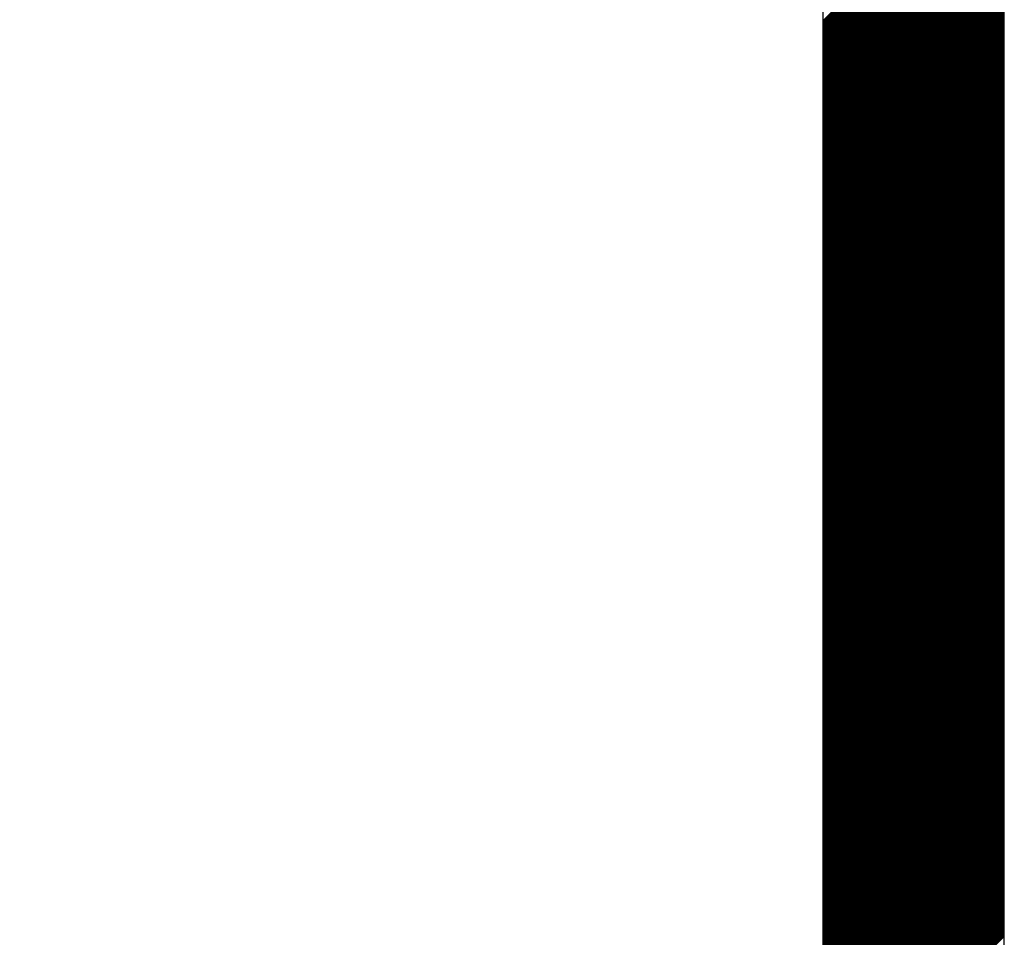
# Model space of a CAD drawing. Extents: x 3940905 to 4145695, y 925352 to 1109797.
# Tile 84 of 256: x 3949454 to 3949590, y 1098359 to 1098486. Entities that reach past the tile are written whole.
import ezdxf

# ---------------------------------------------------------------- set-up
doc = ezdxf.new("R2010")
doc.units = 0
doc.header["$LTSCALE"] = 750
doc.header["$MEASUREMENT"] = 0
doc.layers.add('CKD Equipments', color=252, linetype='CONTINUOUS', lineweight=0)

msp = doc.modelspace()

# ---------------------------------------------------------------- linework, layer by layer
at = {"layer": 'CKD Equipments', "lineweight": -2, "ltscale": 0.2}
for p, q in [((3949590.39, 1098232.46), (3949590.39, 1098717.46)), ((3949590.39, 1098232.46), (3949590.39, 1098717.46)), ((3949565.39, 1098343.59), (3949565.39, 1098692.46))]:
    msp.add_line(p, q, dxfattribs=at)
at = {"layer": 'CKD Equipments', "color": 43, "linetype": 'Continuous', "lineweight": -2, "ltscale": 0.2}
for p, q in [((3949565.39, 1098485.93), (3949590.39, 1098510.93)), ((3949565.39, 1098485.75), (3949590.39, 1098510.75)), ((3949565.39, 1098485.57), (3949590.39, 1098510.57)), ((3949565.39, 1098485.4), (3949590.39, 1098510.4)), ((3949565.39, 1098485.22), (3949590.39, 1098510.22)), ((3949565.39, 1098485.04), (3949590.39, 1098510.04)), ((3949565.39, 1098484.87), (3949590.39, 1098509.87)), ((3949565.39, 1098484.69), (3949590.39, 1098509.69)), ((3949565.39, 1098484.51), (3949590.39, 1098509.51)), ((3949565.39, 1098484.34), (3949590.39, 1098509.34)), ((3949565.39, 1098484.16), (3949590.39, 1098509.16)), ((3949565.39, 1098483.98), (3949590.39, 1098508.98)), ((3949565.39, 1098483.81), (3949590.39, 1098508.81)), ((3949565.39, 1098483.63), (3949590.39, 1098508.63)), ((3949565.39, 1098483.45), (3949590.39, 1098508.45)), ((3949565.39, 1098483.28), (3949590.39, 1098508.28)), ((3949565.39, 1098483.1), (3949590.39, 1098508.1)), ((3949565.39, 1098482.92), (3949590.39, 1098507.92)), ((3949565.39, 1098482.75), (3949590.39, 1098507.75)), ((3949565.39, 1098482.57), (3949590.39, 1098507.57)), ((3949565.39, 1098482.39), (3949590.39, 1098507.39)), ((3949565.39, 1098482.22), (3949590.39, 1098507.22)), ((3949565.39, 1098482.04), (3949590.39, 1098507.04)), ((3949565.39, 1098481.86), (3949590.39, 1098506.86)), ((3949565.39, 1098481.68), (3949590.39, 1098506.68)), ((3949565.39, 1098481.51), (3949590.39, 1098506.51)), ((3949565.39, 1098481.33), (3949590.39, 1098506.33)), ((3949565.39, 1098481.15), (3949590.39, 1098506.15)), ((3949565.39, 1098480.98), (3949590.39, 1098505.98)), ((3949565.39, 1098480.8), (3949590.39, 1098505.8)), ((3949565.39, 1098480.62), (3949590.39, 1098505.62)), ((3949565.39, 1098480.45), (3949590.39, 1098505.45)), ((3949565.39, 1098480.27), (3949590.39, 1098505.27)), ((3949565.39, 1098480.09), (3949590.39, 1098505.09)), ((3949565.39, 1098479.92), (3949590.39, 1098504.92)), ((3949565.39, 1098479.74), (3949590.39, 1098504.74)), ((3949565.39, 1098479.56), (3949590.39, 1098504.56)), ((3949565.39, 1098479.39), (3949590.39, 1098504.39)), ((3949565.39, 1098479.21), (3949590.39, 1098504.21)), ((3949565.39, 1098479.03), (3949590.39, 1098504.03)), ((3949565.39, 1098478.86), (3949590.39, 1098503.86)), ((3949565.39, 1098478.68), (3949590.39, 1098503.68)), ((3949565.39, 1098478.5), (3949590.39, 1098503.5)), ((3949565.39, 1098478.33), (3949590.39, 1098503.33)), ((3949565.39, 1098478.15), (3949590.39, 1098503.15)), ((3949565.39, 1098477.97), (3949590.39, 1098502.97)), ((3949565.39, 1098477.8), (3949590.39, 1098502.8)), ((3949565.39, 1098477.62), (3949590.39, 1098502.62)), ((3949565.39, 1098477.44), (3949590.39, 1098502.44)), ((3949565.39, 1098477.27), (3949590.39, 1098502.27)), ((3949565.39, 1098477.09), (3949590.39, 1098502.09)), ((3949565.39, 1098476.91), (3949590.39, 1098501.91)), ((3949565.39, 1098476.73), (3949590.39, 1098501.73)), ((3949565.39, 1098476.56), (3949590.39, 1098501.56)), ((3949565.39, 1098476.38), (3949590.39, 1098501.38)), ((3949565.39, 1098476.2), (3949590.39, 1098501.2)), ((3949565.39, 1098476.03), (3949590.39, 1098501.03)), ((3949565.39, 1098475.85), (3949590.39, 1098500.85)), ((3949565.39, 1098475.67), (3949590.39, 1098500.67)), ((3949565.39, 1098475.5), (3949590.39, 1098500.5)), ((3949565.39, 1098475.32), (3949590.39, 1098500.32)), ((3949565.39, 1098475.14), (3949590.39, 1098500.14)), ((3949565.39, 1098474.97), (3949590.39, 1098499.97)), ((3949565.39, 1098474.79), (3949590.39, 1098499.79)), ((3949565.39, 1098474.61), (3949590.39, 1098499.61)), ((3949565.39, 1098474.44), (3949590.39, 1098499.44)), ((3949565.39, 1098474.26), (3949590.39, 1098499.26)), ((3949565.39, 1098474.08), (3949590.39, 1098499.08)), ((3949565.39, 1098473.91), (3949590.39, 1098498.91)), ((3949565.39, 1098473.73), (3949590.39, 1098498.73)), ((3949565.39, 1098473.55), (3949590.39, 1098498.55)), ((3949565.39, 1098473.38), (3949590.39, 1098498.38)), ((3949565.39, 1098473.2), (3949590.39, 1098498.2)), ((3949565.39, 1098473.02), (3949590.39, 1098498.02)), ((3949565.39, 1098472.85), (3949590.39, 1098497.85)), ((3949565.39, 1098472.67), (3949590.39, 1098497.67)), ((3949565.39, 1098472.49), (3949590.39, 1098497.49)), ((3949565.39, 1098472.32), (3949590.39, 1098497.32)), ((3949565.39, 1098472.14), (3949590.39, 1098497.14)), ((3949565.39, 1098471.96), (3949590.39, 1098496.96)), ((3949565.39, 1098471.79), (3949590.39, 1098496.79)), ((3949565.39, 1098471.61), (3949590.39, 1098496.61)), ((3949565.39, 1098471.43), (3949590.39, 1098496.43)), ((3949565.39, 1098471.25), (3949590.39, 1098496.25)), ((3949565.39, 1098471.08), (3949590.39, 1098496.08)), ((3949565.39, 1098470.9), (3949590.39, 1098495.9)), ((3949565.39, 1098470.72), (3949590.39, 1098495.72)), ((3949565.39, 1098470.55), (3949590.39, 1098495.55)), ((3949565.39, 1098470.37), (3949590.39, 1098495.37)), ((3949565.39, 1098470.19), (3949590.39, 1098495.19)), ((3949565.39, 1098470.02), (3949590.39, 1098495.02)), ((3949565.39, 1098469.84), (3949590.39, 1098494.84)), ((3949565.39, 1098469.66), (3949590.39, 1098494.66)), ((3949565.39, 1098469.49), (3949590.39, 1098494.49)), ((3949565.39, 1098469.31), (3949590.39, 1098494.31)), ((3949565.39, 1098469.13), (3949590.39, 1098494.13)), ((3949565.39, 1098468.96), (3949590.39, 1098493.96)), ((3949565.39, 1098468.78), (3949590.39, 1098493.78)), ((3949565.39, 1098468.6), (3949590.39, 1098493.6)), ((3949565.39, 1098468.43), (3949590.39, 1098493.43)), ((3949565.39, 1098468.25), (3949590.39, 1098493.25)), ((3949565.39, 1098468.07), (3949590.39, 1098493.07)), ((3949565.39, 1098467.9), (3949590.39, 1098492.9)), ((3949565.39, 1098467.72), (3949590.39, 1098492.72)), ((3949565.39, 1098467.54), (3949590.39, 1098492.54)), ((3949565.39, 1098467.37), (3949590.39, 1098492.37)), ((3949565.39, 1098467.19), (3949590.39, 1098492.19)), ((3949565.39, 1098467.01), (3949590.39, 1098492.01)), ((3949565.39, 1098466.84), (3949590.39, 1098491.84)), ((3949565.39, 1098466.66), (3949590.39, 1098491.66)), ((3949565.39, 1098466.48), (3949590.39, 1098491.48)), ((3949565.39, 1098466.31), (3949590.39, 1098491.31)), ((3949565.39, 1098466.13), (3949590.39, 1098491.13)), ((3949565.39, 1098465.95), (3949590.39, 1098490.95)), ((3949565.39, 1098465.77), (3949590.39, 1098490.77)), ((3949565.39, 1098465.6), (3949590.39, 1098490.6)), ((3949565.39, 1098465.42), (3949590.39, 1098490.42)), ((3949565.39, 1098465.24), (3949590.39, 1098490.24)), ((3949565.39, 1098465.07), (3949590.39, 1098490.07)), ((3949565.39, 1098464.89), (3949590.39, 1098489.89)), ((3949565.39, 1098464.71), (3949590.39, 1098489.71)), ((3949565.39, 1098464.54), (3949590.39, 1098489.54)), ((3949565.39, 1098464.36), (3949590.39, 1098489.36)), ((3949565.39, 1098464.18), (3949590.39, 1098489.18)), ((3949565.39, 1098464.01), (3949590.39, 1098489.01)), ((3949565.39, 1098463.83), (3949590.39, 1098488.83)), ((3949565.39, 1098463.65), (3949590.39, 1098488.65)), ((3949565.39, 1098463.48), (3949590.39, 1098488.48)), ((3949565.39, 1098463.3), (3949590.39, 1098488.3)), ((3949565.39, 1098463.12), (3949590.39, 1098488.12)), ((3949565.39, 1098462.95), (3949590.39, 1098487.95)), ((3949565.39, 1098462.77), (3949590.39, 1098487.77)), ((3949565.39, 1098462.59), (3949590.39, 1098487.59)), ((3949565.39, 1098462.42), (3949590.39, 1098487.42)), ((3949565.39, 1098462.24), (3949590.39, 1098487.24)), ((3949565.39, 1098462.06), (3949590.39, 1098487.06)), ((3949565.39, 1098461.89), (3949590.39, 1098486.89)), ((3949565.39, 1098461.71), (3949590.39, 1098486.71)), ((3949565.39, 1098461.53), (3949590.39, 1098486.53)), ((3949565.39, 1098461.36), (3949590.39, 1098486.36)), ((3949565.39, 1098461.18), (3949590.39, 1098486.18)), ((3949565.39, 1098461), (3949590.39, 1098486)), ((3949565.39, 1098460.83), (3949590.39, 1098485.83)), ((3949565.39, 1098460.65), (3949590.39, 1098485.65)), ((3949565.39, 1098460.47), (3949590.39, 1098485.47)), ((3949565.39, 1098460.29), (3949590.39, 1098485.29)), ((3949565.39, 1098460.12), (3949590.39, 1098485.12)), ((3949565.39, 1098459.94), (3949590.39, 1098484.94)), ((3949565.39, 1098459.76), (3949590.39, 1098484.76)), ((3949565.39, 1098459.59), (3949590.39, 1098484.59)), ((3949565.39, 1098459.41), (3949590.39, 1098484.41)), ((3949565.39, 1098459.23), (3949590.39, 1098484.23)), ((3949565.39, 1098459.06), (3949590.39, 1098484.06)), ((3949565.39, 1098458.88), (3949590.39, 1098483.88)), ((3949565.39, 1098458.7), (3949590.39, 1098483.7)), ((3949565.39, 1098458.53), (3949590.39, 1098483.53)), ((3949565.39, 1098458.35), (3949590.39, 1098483.35)), ((3949565.39, 1098458.17), (3949590.39, 1098483.17)), ((3949565.39, 1098458), (3949590.39, 1098483)), ((3949565.39, 1098457.82), (3949590.39, 1098482.82)), ((3949565.39, 1098457.64), (3949590.39, 1098482.64)), ((3949565.39, 1098457.47), (3949590.39, 1098482.47)), ((3949565.39, 1098457.29), (3949590.39, 1098482.29)), ((3949565.39, 1098457.11), (3949590.39, 1098482.11)), ((3949565.39, 1098456.94), (3949590.39, 1098481.94)), ((3949565.39, 1098456.76), (3949590.39, 1098481.76)), ((3949565.39, 1098456.58), (3949590.39, 1098481.58)), ((3949565.39, 1098456.41), (3949590.39, 1098481.41)), ((3949565.39, 1098456.23), (3949590.39, 1098481.23)), ((3949565.39, 1098456.05), (3949590.39, 1098481.05)), ((3949565.39, 1098455.88), (3949590.39, 1098480.88)), ((3949565.39, 1098455.7), (3949590.39, 1098480.7)), ((3949565.39, 1098455.52), (3949590.39, 1098480.52)), ((3949565.39, 1098455.35), (3949590.39, 1098480.35)), ((3949565.39, 1098455.17), (3949590.39, 1098480.17)), ((3949565.39, 1098454.99), (3949590.39, 1098479.99)), ((3949565.39, 1098454.81), (3949590.39, 1098479.81)), ((3949565.39, 1098454.64), (3949590.39, 1098479.64)), ((3949565.39, 1098454.46), (3949590.39, 1098479.46)), ((3949565.39, 1098454.28), (3949590.39, 1098479.28)), ((3949565.39, 1098454.11), (3949590.39, 1098479.11)), ((3949565.39, 1098453.93), (3949590.39, 1098478.93)), ((3949565.39, 1098453.75), (3949590.39, 1098478.75)), ((3949565.39, 1098453.58), (3949590.39, 1098478.58)), ((3949565.39, 1098453.4), (3949590.39, 1098478.4)), ((3949565.39, 1098453.22), (3949590.39, 1098478.22)), ((3949565.39, 1098453.05), (3949590.39, 1098478.05)), ((3949565.39, 1098452.87), (3949590.39, 1098477.87)), ((3949565.39, 1098452.69), (3949590.39, 1098477.69)), ((3949565.39, 1098452.52), (3949590.39, 1098477.52)), ((3949565.39, 1098452.34), (3949590.39, 1098477.34)), ((3949565.39, 1098452.16), (3949590.39, 1098477.16)), ((3949565.39, 1098451.99), (3949590.39, 1098476.99)), ((3949565.39, 1098451.81), (3949590.39, 1098476.81)), ((3949565.39, 1098451.63), (3949590.39, 1098476.63)), ((3949565.39, 1098451.46), (3949590.39, 1098476.46)), ((3949565.39, 1098451.28), (3949590.39, 1098476.28)), ((3949565.39, 1098451.1), (3949590.39, 1098476.1)), ((3949565.39, 1098450.93), (3949590.39, 1098475.93)), ((3949565.39, 1098450.75), (3949590.39, 1098475.75)), ((3949565.39, 1098450.57), (3949590.39, 1098475.57)), ((3949565.39, 1098450.4), (3949590.39, 1098475.4)), ((3949565.39, 1098450.22), (3949590.39, 1098475.22)), ((3949565.39, 1098450.04), (3949590.39, 1098475.04)), ((3949565.39, 1098449.86), (3949590.39, 1098474.86)), ((3949565.39, 1098449.69), (3949590.39, 1098474.69)), ((3949565.39, 1098449.51), (3949590.39, 1098474.51)), ((3949565.39, 1098449.33), (3949590.39, 1098474.33)), ((3949565.39, 1098449.16), (3949590.39, 1098474.16)), ((3949565.39, 1098448.98), (3949590.39, 1098473.98)), ((3949565.39, 1098448.8), (3949590.39, 1098473.8)), ((3949565.39, 1098448.63), (3949590.39, 1098473.63)), ((3949565.39, 1098448.45), (3949590.39, 1098473.45)), ((3949565.39, 1098448.27), (3949590.39, 1098473.27)), ((3949565.39, 1098448.1), (3949590.39, 1098473.1)), ((3949565.39, 1098447.92), (3949590.39, 1098472.92)), ((3949565.39, 1098447.74), (3949590.39, 1098472.74)), ((3949565.39, 1098447.57), (3949590.39, 1098472.57)), ((3949565.39, 1098447.39), (3949590.39, 1098472.39)), ((3949565.39, 1098447.21), (3949590.39, 1098472.21)), ((3949565.39, 1098447.04), (3949590.39, 1098472.04)), ((3949565.39, 1098446.86), (3949590.39, 1098471.86)), ((3949565.39, 1098446.68), (3949590.39, 1098471.68)), ((3949565.39, 1098446.51), (3949590.39, 1098471.51)), ((3949565.39, 1098446.33), (3949590.39, 1098471.33)), ((3949565.39, 1098446.15), (3949590.39, 1098471.15)), ((3949565.39, 1098445.98), (3949590.39, 1098470.98)), ((3949565.39, 1098445.8), (3949590.39, 1098470.8)), ((3949565.39, 1098445.62), (3949590.39, 1098470.62)), ((3949565.39, 1098445.45), (3949590.39, 1098470.45)), ((3949565.39, 1098445.27), (3949590.39, 1098470.27)), ((3949565.39, 1098445.09), (3949590.39, 1098470.09)), ((3949565.39, 1098444.92), (3949590.39, 1098469.92)), ((3949565.39, 1098444.74), (3949590.39, 1098469.74)), ((3949565.39, 1098444.56), (3949590.39, 1098469.56)), ((3949565.39, 1098444.38), (3949590.39, 1098469.38)), ((3949565.39, 1098444.21), (3949590.39, 1098469.21)), ((3949565.39, 1098444.03), (3949590.39, 1098469.03)), ((3949565.39, 1098443.85), (3949590.39, 1098468.85)), ((3949565.39, 1098443.68), (3949590.39, 1098468.68)), ((3949565.39, 1098443.5), (3949590.39, 1098468.5)), ((3949565.39, 1098443.32), (3949590.39, 1098468.32)), ((3949565.39, 1098443.15), (3949590.39, 1098468.15)), ((3949565.39, 1098442.97), (3949590.39, 1098467.97)), ((3949565.39, 1098442.79), (3949590.39, 1098467.79)), ((3949565.39, 1098442.62), (3949590.39, 1098467.62)), ((3949565.39, 1098442.44), (3949590.39, 1098467.44)), ((3949565.39, 1098442.26), (3949590.39, 1098467.26)), ((3949565.39, 1098442.09), (3949590.39, 1098467.09)), ((3949565.39, 1098441.91), (3949590.39, 1098466.91)), ((3949565.39, 1098441.73), (3949590.39, 1098466.73)), ((3949565.39, 1098441.56), (3949590.39, 1098466.56)), ((3949565.39, 1098441.38), (3949590.39, 1098466.38)), ((3949565.39, 1098441.2), (3949590.39, 1098466.2)), ((3949565.39, 1098441.03), (3949590.39, 1098466.03)), ((3949565.39, 1098440.85), (3949590.39, 1098465.85)), ((3949565.39, 1098440.67), (3949590.39, 1098465.67)), ((3949565.39, 1098440.5), (3949590.39, 1098465.5)), ((3949565.39, 1098440.32), (3949590.39, 1098465.32)), ((3949565.39, 1098440.14), (3949590.39, 1098465.14)), ((3949565.39, 1098439.97), (3949590.39, 1098464.97)), ((3949565.39, 1098439.79), (3949590.39, 1098464.79)), ((3949565.39, 1098439.61), (3949590.39, 1098464.61)), ((3949565.39, 1098439.44), (3949590.39, 1098464.44)), ((3949565.39, 1098439.26), (3949590.39, 1098464.26)), ((3949565.39, 1098439.08), (3949590.39, 1098464.08)), ((3949565.39, 1098438.9), (3949590.39, 1098463.9)), ((3949565.39, 1098438.73), (3949590.39, 1098463.73)), ((3949565.39, 1098438.55), (3949590.39, 1098463.55)), ((3949565.39, 1098438.37), (3949590.39, 1098463.37)), ((3949565.39, 1098438.2), (3949590.39, 1098463.2)), ((3949565.39, 1098438.02), (3949590.39, 1098463.02)), ((3949565.39, 1098437.84), (3949590.39, 1098462.84)), ((3949565.39, 1098437.67), (3949590.39, 1098462.67)), ((3949565.39, 1098437.49), (3949590.39, 1098462.49)), ((3949565.39, 1098437.31), (3949590.39, 1098462.31)), ((3949565.39, 1098437.14), (3949590.39, 1098462.14)), ((3949565.39, 1098436.96), (3949590.39, 1098461.96)), ((3949565.39, 1098436.78), (3949590.39, 1098461.78)), ((3949565.39, 1098436.61), (3949590.39, 1098461.61)), ((3949565.39, 1098436.43), (3949590.39, 1098461.43)), ((3949565.39, 1098436.25), (3949590.39, 1098461.25)), ((3949565.39, 1098436.08), (3949590.39, 1098461.08)), ((3949565.39, 1098435.9), (3949590.39, 1098460.9)), ((3949565.39, 1098435.72), (3949590.39, 1098460.72)), ((3949565.39, 1098435.55), (3949590.39, 1098460.55)), ((3949565.39, 1098435.37), (3949590.39, 1098460.37)), ((3949565.39, 1098435.19), (3949590.39, 1098460.19)), ((3949565.39, 1098435.02), (3949590.39, 1098460.02)), ((3949565.39, 1098434.84), (3949590.39, 1098459.84)), ((3949565.39, 1098434.66), (3949590.39, 1098459.66)), ((3949565.39, 1098434.49), (3949590.39, 1098459.49)), ((3949565.39, 1098434.31), (3949590.39, 1098459.31)), ((3949565.39, 1098434.13), (3949590.39, 1098459.13)), ((3949565.39, 1098433.96), (3949590.39, 1098458.96)), ((3949565.39, 1098433.78), (3949590.39, 1098458.78)), ((3949565.39, 1098433.6), (3949590.39, 1098458.6)), ((3949565.39, 1098433.42), (3949590.39, 1098458.42)), ((3949565.39, 1098433.25), (3949590.39, 1098458.25)), ((3949565.39, 1098433.07), (3949590.39, 1098458.07)), ((3949565.39, 1098432.89), (3949590.39, 1098457.89)), ((3949565.39, 1098432.72), (3949590.39, 1098457.72)), ((3949565.39, 1098432.54), (3949590.39, 1098457.54)), ((3949565.39, 1098432.36), (3949590.39, 1098457.36)), ((3949565.39, 1098432.19), (3949590.39, 1098457.19)), ((3949565.39, 1098432.01), (3949590.39, 1098457.01)), ((3949565.39, 1098431.83), (3949590.39, 1098456.83)), ((3949565.39, 1098431.66), (3949590.39, 1098456.66)), ((3949565.39, 1098431.48), (3949590.39, 1098456.48)), ((3949565.39, 1098431.3), (3949590.39, 1098456.3)), ((3949565.39, 1098431.13), (3949590.39, 1098456.13)), ((3949565.39, 1098430.95), (3949590.39, 1098455.95)), ((3949565.39, 1098430.77), (3949590.39, 1098455.77)), ((3949565.39, 1098430.6), (3949590.39, 1098455.6)), ((3949565.39, 1098430.42), (3949590.39, 1098455.42)), ((3949565.39, 1098430.24), (3949590.39, 1098455.24)), ((3949565.39, 1098430.07), (3949590.39, 1098455.07)), ((3949565.39, 1098429.89), (3949590.39, 1098454.89)), ((3949565.39, 1098429.71), (3949590.39, 1098454.71)), ((3949565.39, 1098429.54), (3949590.39, 1098454.54)), ((3949565.39, 1098429.36), (3949590.39, 1098454.36)), ((3949565.39, 1098429.18), (3949590.39, 1098454.18)), ((3949565.39, 1098429.01), (3949590.39, 1098454.01)), ((3949565.39, 1098428.83), (3949590.39, 1098453.83)), ((3949565.39, 1098428.65), (3949590.39, 1098453.65)), ((3949565.39, 1098428.47), (3949590.39, 1098453.47)), ((3949565.39, 1098428.3), (3949590.39, 1098453.3)), ((3949565.39, 1098428.12), (3949590.39, 1098453.12)), ((3949565.39, 1098427.94), (3949590.39, 1098452.94)), ((3949565.39, 1098427.77), (3949590.39, 1098452.77)), ((3949565.39, 1098427.59), (3949590.39, 1098452.59)), ((3949565.39, 1098427.41), (3949590.39, 1098452.41)), ((3949565.39, 1098427.24), (3949590.39, 1098452.24)), ((3949565.39, 1098427.06), (3949590.39, 1098452.06)), ((3949565.39, 1098426.88), (3949590.39, 1098451.88)), ((3949565.39, 1098426.71), (3949590.39, 1098451.71)), ((3949565.39, 1098426.53), (3949590.39, 1098451.53)), ((3949565.39, 1098426.35), (3949590.39, 1098451.35)), ((3949565.39, 1098426.18), (3949590.39, 1098451.18)), ((3949565.39, 1098426), (3949590.39, 1098451)), ((3949565.39, 1098425.82), (3949590.39, 1098450.82)), ((3949565.39, 1098425.65), (3949590.39, 1098450.65)), ((3949565.39, 1098425.47), (3949590.39, 1098450.47)), ((3949565.39, 1098425.29), (3949590.39, 1098450.29)), ((3949565.39, 1098425.12), (3949590.39, 1098450.12)), ((3949565.39, 1098424.94), (3949590.39, 1098449.94)), ((3949565.39, 1098424.76), (3949590.39, 1098449.76)), ((3949565.39, 1098424.59), (3949590.39, 1098449.59)), ((3949565.39, 1098424.41), (3949590.39, 1098449.41)), ((3949565.39, 1098424.23), (3949590.39, 1098449.23)), ((3949565.39, 1098424.06), (3949590.39, 1098449.06)), ((3949565.39, 1098423.88), (3949590.39, 1098448.88)), ((3949565.39, 1098423.7), (3949590.39, 1098448.7)), ((3949565.39, 1098423.53), (3949590.39, 1098448.53)), ((3949565.39, 1098423.35), (3949590.39, 1098448.35)), ((3949565.39, 1098423.17), (3949590.39, 1098448.17)), ((3949565.39, 1098422.99), (3949590.39, 1098447.99)), ((3949565.39, 1098422.82), (3949590.39, 1098447.82)), ((3949565.39, 1098422.64), (3949590.39, 1098447.64)), ((3949565.39, 1098422.46), (3949590.39, 1098447.46)), ((3949565.39, 1098422.29), (3949590.39, 1098447.29)), ((3949565.39, 1098422.11), (3949590.39, 1098447.11)), ((3949565.39, 1098421.93), (3949590.39, 1098446.93)), ((3949565.39, 1098421.76), (3949590.39, 1098446.76)), ((3949565.39, 1098421.58), (3949590.39, 1098446.58)), ((3949565.39, 1098421.4), (3949590.39, 1098446.4)), ((3949565.39, 1098421.23), (3949590.39, 1098446.23)), ((3949565.39, 1098421.05), (3949590.39, 1098446.05)), ((3949565.39, 1098420.87), (3949590.39, 1098445.87)), ((3949565.39, 1098420.7), (3949590.39, 1098445.7)), ((3949565.39, 1098420.52), (3949590.39, 1098445.52)), ((3949565.39, 1098420.34), (3949590.39, 1098445.34)), ((3949565.39, 1098420.17), (3949590.39, 1098445.17)), ((3949565.39, 1098419.99), (3949590.39, 1098444.99)), ((3949565.39, 1098419.81), (3949590.39, 1098444.81)), ((3949565.39, 1098419.64), (3949590.39, 1098444.64)), ((3949565.39, 1098419.46), (3949590.39, 1098444.46)), ((3949565.39, 1098419.28), (3949590.39, 1098444.28)), ((3949565.39, 1098419.11), (3949590.39, 1098444.11)), ((3949565.39, 1098418.93), (3949590.39, 1098443.93)), ((3949565.39, 1098418.75), (3949590.39, 1098443.75)), ((3949565.39, 1098418.58), (3949590.39, 1098443.58)), ((3949565.39, 1098418.4), (3949590.39, 1098443.4)), ((3949565.39, 1098418.22), (3949590.39, 1098443.22)), ((3949565.39, 1098418.05), (3949590.39, 1098443.05)), ((3949565.39, 1098417.87), (3949590.39, 1098442.87)), ((3949565.39, 1098417.69), (3949590.39, 1098442.69)), ((3949565.39, 1098417.51), (3949590.39, 1098442.51)), ((3949565.39, 1098417.34), (3949590.39, 1098442.34)), ((3949565.39, 1098417.16), (3949590.39, 1098442.16)), ((3949565.39, 1098416.98), (3949590.39, 1098441.98)), ((3949565.39, 1098416.81), (3949590.39, 1098441.81)), ((3949565.39, 1098416.63), (3949590.39, 1098441.63)), ((3949565.39, 1098416.45), (3949590.39, 1098441.45)), ((3949565.39, 1098416.28), (3949590.39, 1098441.28)), ((3949565.39, 1098416.1), (3949590.39, 1098441.1)), ((3949565.39, 1098415.92), (3949590.39, 1098440.92)), ((3949565.39, 1098415.75), (3949590.39, 1098440.75)), ((3949565.39, 1098415.57), (3949590.39, 1098440.57)), ((3949565.39, 1098415.39), (3949590.39, 1098440.39)), ((3949565.39, 1098415.22), (3949590.39, 1098440.22)), ((3949565.39, 1098415.04), (3949590.39, 1098440.04)), ((3949565.39, 1098414.86), (3949590.39, 1098439.86)), ((3949565.39, 1098414.69), (3949590.39, 1098439.69)), ((3949565.39, 1098414.51), (3949590.39, 1098439.51)), ((3949565.39, 1098414.33), (3949590.39, 1098439.33)), ((3949565.39, 1098414.16), (3949590.39, 1098439.16)), ((3949565.39, 1098413.98), (3949590.39, 1098438.98)), ((3949565.39, 1098413.8), (3949590.39, 1098438.8)), ((3949565.39, 1098413.63), (3949590.39, 1098438.63)), ((3949565.39, 1098413.45), (3949590.39, 1098438.45)), ((3949565.39, 1098413.27), (3949590.39, 1098438.27)), ((3949565.39, 1098413.1), (3949590.39, 1098438.1)), ((3949565.39, 1098412.92), (3949590.39, 1098437.92)), ((3949565.39, 1098412.74), (3949590.39, 1098437.74)), ((3949565.39, 1098412.57), (3949590.39, 1098437.57)), ((3949565.39, 1098412.39), (3949590.39, 1098437.39)), ((3949565.39, 1098412.21), (3949590.39, 1098437.21)), ((3949565.39, 1098412.03), (3949590.39, 1098437.03)), ((3949565.39, 1098411.86), (3949590.39, 1098436.86)), ((3949565.39, 1098411.68), (3949590.39, 1098436.68)), ((3949565.39, 1098411.5), (3949590.39, 1098436.5)), ((3949565.39, 1098411.33), (3949590.39, 1098436.33)), ((3949565.39, 1098411.15), (3949590.39, 1098436.15)), ((3949565.39, 1098410.97), (3949590.39, 1098435.97)), ((3949565.39, 1098410.8), (3949590.39, 1098435.8)), ((3949565.39, 1098410.62), (3949590.39, 1098435.62)), ((3949565.39, 1098410.44), (3949590.39, 1098435.44)), ((3949565.39, 1098410.27), (3949590.39, 1098435.27)), ((3949565.39, 1098410.09), (3949590.39, 1098435.09)), ((3949565.39, 1098409.91), (3949590.39, 1098434.91)), ((3949565.39, 1098409.74), (3949590.39, 1098434.74)), ((3949565.39, 1098409.56), (3949590.39, 1098434.56)), ((3949565.39, 1098409.38), (3949590.39, 1098434.38)), ((3949565.39, 1098409.21), (3949590.39, 1098434.21)), ((3949565.39, 1098409.03), (3949590.39, 1098434.03)), ((3949565.39, 1098408.85), (3949590.39, 1098433.85)), ((3949565.39, 1098408.68), (3949590.39, 1098433.68)), ((3949565.39, 1098408.5), (3949590.39, 1098433.5)), ((3949565.39, 1098408.32), (3949590.39, 1098433.32)), ((3949565.39, 1098408.15), (3949590.39, 1098433.15)), ((3949565.39, 1098407.97), (3949590.39, 1098432.97)), ((3949565.39, 1098407.79), (3949590.39, 1098432.79)), ((3949565.39, 1098407.62), (3949590.39, 1098432.62)), ((3949565.39, 1098407.44), (3949590.39, 1098432.44)), ((3949565.39, 1098407.26), (3949590.39, 1098432.26)), ((3949565.39, 1098407.08), (3949590.39, 1098432.08)), ((3949565.39, 1098406.91), (3949590.39, 1098431.91)), ((3949565.39, 1098406.73), (3949590.39, 1098431.73)), ((3949565.39, 1098406.55), (3949590.39, 1098431.55)), ((3949565.39, 1098406.38), (3949590.39, 1098431.38)), ((3949565.39, 1098406.2), (3949590.39, 1098431.2)), ((3949565.39, 1098406.02), (3949590.39, 1098431.02)), ((3949565.39, 1098405.85), (3949590.39, 1098430.85)), ((3949565.39, 1098405.67), (3949590.39, 1098430.67)), ((3949565.39, 1098405.49), (3949590.39, 1098430.49)), ((3949565.39, 1098405.32), (3949590.39, 1098430.32)), ((3949565.39, 1098405.14), (3949590.39, 1098430.14)), ((3949565.39, 1098404.96), (3949590.39, 1098429.96)), ((3949565.39, 1098404.79), (3949590.39, 1098429.79)), ((3949565.39, 1098404.61), (3949590.39, 1098429.61)), ((3949565.39, 1098404.43), (3949590.39, 1098429.43)), ((3949565.39, 1098404.26), (3949590.39, 1098429.26)), ((3949565.39, 1098404.08), (3949590.39, 1098429.08)), ((3949565.39, 1098403.9), (3949590.39, 1098428.9)), ((3949565.39, 1098403.73), (3949590.39, 1098428.73)), ((3949565.39, 1098403.55), (3949590.39, 1098428.55)), ((3949565.39, 1098403.37), (3949590.39, 1098428.37)), ((3949565.39, 1098403.2), (3949590.39, 1098428.2)), ((3949565.39, 1098403.02), (3949590.39, 1098428.02)), ((3949565.39, 1098402.84), (3949590.39, 1098427.84)), ((3949565.39, 1098402.67), (3949590.39, 1098427.67)), ((3949565.39, 1098402.49), (3949590.39, 1098427.49)), ((3949565.39, 1098402.31), (3949590.39, 1098427.31)), ((3949565.39, 1098402.14), (3949590.39, 1098427.14)), ((3949565.39, 1098401.96), (3949590.39, 1098426.96)), ((3949565.39, 1098401.78), (3949590.39, 1098426.78)), ((3949565.39, 1098401.6), (3949590.39, 1098426.6)), ((3949565.39, 1098401.43), (3949590.39, 1098426.43)), ((3949565.39, 1098401.25), (3949590.39, 1098426.25)), ((3949565.39, 1098401.07), (3949590.39, 1098426.07)), ((3949565.39, 1098400.9), (3949590.39, 1098425.9)), ((3949565.39, 1098400.72), (3949590.39, 1098425.72)), ((3949565.39, 1098400.54), (3949590.39, 1098425.54)), ((3949565.39, 1098400.37), (3949590.39, 1098425.37)), ((3949565.39, 1098400.19), (3949590.39, 1098425.19)), ((3949565.39, 1098400.01), (3949590.39, 1098425.01)), ((3949565.39, 1098399.84), (3949590.39, 1098424.84)), ((3949565.39, 1098399.66), (3949590.39, 1098424.66)), ((3949565.39, 1098399.48), (3949590.39, 1098424.48)), ((3949565.39, 1098399.31), (3949590.39, 1098424.31)), ((3949565.39, 1098399.13), (3949590.39, 1098424.13)), ((3949565.39, 1098398.95), (3949590.39, 1098423.95)), ((3949565.39, 1098398.78), (3949590.39, 1098423.78)), ((3949565.39, 1098398.6), (3949590.39, 1098423.6)), ((3949565.39, 1098398.42), (3949590.39, 1098423.42)), ((3949565.39, 1098398.25), (3949590.39, 1098423.25)), ((3949565.39, 1098398.07), (3949590.39, 1098423.07)), ((3949565.39, 1098397.89), (3949590.39, 1098422.89)), ((3949565.39, 1098397.72), (3949590.39, 1098422.72)), ((3949565.39, 1098397.54), (3949590.39, 1098422.54)), ((3949565.39, 1098397.36), (3949590.39, 1098422.36)), ((3949565.39, 1098397.19), (3949590.39, 1098422.19)), ((3949565.39, 1098397.01), (3949590.39, 1098422.01)), ((3949565.39, 1098396.83), (3949590.39, 1098421.83)), ((3949565.39, 1098396.66), (3949590.39, 1098421.66)), ((3949565.39, 1098396.48), (3949590.39, 1098421.48)), ((3949565.39, 1098396.3), (3949590.39, 1098421.3)), ((3949565.39, 1098396.12), (3949590.39, 1098421.12)), ((3949565.39, 1098395.95), (3949590.39, 1098420.95)), ((3949565.39, 1098395.77), (3949590.39, 1098420.77)), ((3949565.39, 1098395.59), (3949590.39, 1098420.59)), ((3949565.39, 1098395.42), (3949590.39, 1098420.42)), ((3949565.39, 1098395.24), (3949590.39, 1098420.24)), ((3949565.39, 1098395.06), (3949590.39, 1098420.06)), ((3949565.39, 1098394.89), (3949590.39, 1098419.89)), ((3949565.39, 1098394.71), (3949590.39, 1098419.71)), ((3949565.39, 1098394.53), (3949590.39, 1098419.53)), ((3949565.39, 1098394.36), (3949590.39, 1098419.36)), ((3949565.39, 1098394.18), (3949590.39, 1098419.18)), ((3949565.39, 1098394), (3949590.39, 1098419)), ((3949565.39, 1098393.83), (3949590.39, 1098418.83)), ((3949565.39, 1098393.65), (3949590.39, 1098418.65)), ((3949565.39, 1098393.47), (3949590.39, 1098418.47)), ((3949565.39, 1098393.3), (3949590.39, 1098418.3)), ((3949565.39, 1098393.12), (3949590.39, 1098418.12)), ((3949565.39, 1098392.94), (3949590.39, 1098417.94)), ((3949565.39, 1098392.77), (3949590.39, 1098417.77)), ((3949565.39, 1098392.59), (3949590.39, 1098417.59)), ((3949565.39, 1098392.41), (3949590.39, 1098417.41)), ((3949565.39, 1098392.24), (3949590.39, 1098417.24)), ((3949565.39, 1098392.06), (3949590.39, 1098417.06)), ((3949565.39, 1098391.88), (3949590.39, 1098416.88)), ((3949565.39, 1098391.71), (3949590.39, 1098416.71)), ((3949565.39, 1098391.53), (3949590.39, 1098416.53)), ((3949565.39, 1098391.35), (3949590.39, 1098416.35)), ((3949565.39, 1098391.18), (3949590.39, 1098416.18)), ((3949565.39, 1098391), (3949590.39, 1098416)), ((3949565.39, 1098390.82), (3949590.39, 1098415.82)), ((3949565.39, 1098390.64), (3949590.39, 1098415.64)), ((3949565.39, 1098390.47), (3949590.39, 1098415.47)), ((3949565.39, 1098390.29), (3949590.39, 1098415.29)), ((3949565.39, 1098390.11), (3949590.39, 1098415.11)), ((3949565.39, 1098389.94), (3949590.39, 1098414.94)), ((3949565.39, 1098389.76), (3949590.39, 1098414.76)), ((3949565.39, 1098389.58), (3949590.39, 1098414.58)), ((3949565.39, 1098389.41), (3949590.39, 1098414.41)), ((3949565.39, 1098389.23), (3949590.39, 1098414.23)), ((3949565.39, 1098389.05), (3949590.39, 1098414.05)), ((3949565.39, 1098388.88), (3949590.39, 1098413.88)), ((3949565.39, 1098388.7), (3949590.39, 1098413.7)), ((3949565.39, 1098388.52), (3949590.39, 1098413.52)), ((3949565.39, 1098388.35), (3949590.39, 1098413.35)), ((3949565.39, 1098388.17), (3949590.39, 1098413.17)), ((3949565.39, 1098387.99), (3949590.39, 1098412.99)), ((3949565.39, 1098387.82), (3949590.39, 1098412.82)), ((3949565.39, 1098387.64), (3949590.39, 1098412.64)), ((3949565.39, 1098387.46), (3949590.39, 1098412.46)), ((3949565.39, 1098387.29), (3949590.39, 1098412.29)), ((3949565.39, 1098387.11), (3949590.39, 1098412.11)), ((3949565.39, 1098386.93), (3949590.39, 1098411.93)), ((3949565.39, 1098386.76), (3949590.39, 1098411.76)), ((3949565.39, 1098386.58), (3949590.39, 1098411.58)), ((3949565.39, 1098386.4), (3949590.39, 1098411.4)), ((3949565.39, 1098386.23), (3949590.39, 1098411.23)), ((3949565.39, 1098386.05), (3949590.39, 1098411.05)), ((3949565.39, 1098385.87), (3949590.39, 1098410.87)), ((3949565.39, 1098385.69), (3949590.39, 1098410.69)), ((3949565.39, 1098385.52), (3949590.39, 1098410.52)), ((3949565.39, 1098385.34), (3949590.39, 1098410.34)), ((3949565.39, 1098385.16), (3949590.39, 1098410.16)), ((3949565.39, 1098384.99), (3949590.39, 1098409.99)), ((3949565.39, 1098384.81), (3949590.39, 1098409.81)), ((3949565.39, 1098384.63), (3949590.39, 1098409.63)), ((3949565.39, 1098384.46), (3949590.39, 1098409.46)), ((3949565.39, 1098384.28), (3949590.39, 1098409.28)), ((3949565.39, 1098384.1), (3949590.39, 1098409.1)), ((3949565.39, 1098383.93), (3949590.39, 1098408.93)), ((3949565.39, 1098383.75), (3949590.39, 1098408.75)), ((3949565.39, 1098383.57), (3949590.39, 1098408.57)), ((3949565.39, 1098383.4), (3949590.39, 1098408.4)), ((3949565.39, 1098383.22), (3949590.39, 1098408.22)), ((3949565.39, 1098383.04), (3949590.39, 1098408.04)), ((3949565.39, 1098382.87), (3949590.39, 1098407.87)), ((3949565.39, 1098382.69), (3949590.39, 1098407.69)), ((3949565.39, 1098382.51), (3949590.39, 1098407.51)), ((3949565.39, 1098382.34), (3949590.39, 1098407.34)), ((3949565.39, 1098382.16), (3949590.39, 1098407.16)), ((3949565.39, 1098381.98), (3949590.39, 1098406.98)), ((3949565.39, 1098381.81), (3949590.39, 1098406.81)), ((3949565.39, 1098381.63), (3949590.39, 1098406.63)), ((3949565.39, 1098381.45), (3949590.39, 1098406.45)), ((3949565.39, 1098381.28), (3949590.39, 1098406.28)), ((3949565.39, 1098381.1), (3949590.39, 1098406.1)), ((3949565.39, 1098380.92), (3949590.39, 1098405.92)), ((3949565.39, 1098380.75), (3949590.39, 1098405.75)), ((3949565.39, 1098380.57), (3949590.39, 1098405.57)), ((3949565.39, 1098380.39), (3949590.39, 1098405.39)), ((3949565.39, 1098380.21), (3949590.39, 1098405.21)), ((3949565.39, 1098380.04), (3949590.39, 1098405.04)), ((3949565.39, 1098379.86), (3949590.39, 1098404.86)), ((3949565.39, 1098379.68), (3949590.39, 1098404.68)), ((3949565.39, 1098379.51), (3949590.39, 1098404.51)), ((3949565.39, 1098379.33), (3949590.39, 1098404.33)), ((3949565.39, 1098379.15), (3949590.39, 1098404.15)), ((3949565.39, 1098378.98), (3949590.39, 1098403.98)), ((3949565.39, 1098378.8), (3949590.39, 1098403.8)), ((3949565.39, 1098378.62), (3949590.39, 1098403.62)), ((3949565.39, 1098378.45), (3949590.39, 1098403.45)), ((3949565.39, 1098378.27), (3949590.39, 1098403.27)), ((3949565.39, 1098378.09), (3949590.39, 1098403.09)), ((3949565.39, 1098377.92), (3949590.39, 1098402.92)), ((3949565.39, 1098377.74), (3949590.39, 1098402.74)), ((3949565.39, 1098377.56), (3949590.39, 1098402.56)), ((3949565.39, 1098377.39), (3949590.39, 1098402.39)), ((3949565.39, 1098377.21), (3949590.39, 1098402.21)), ((3949565.39, 1098377.03), (3949590.39, 1098402.03)), ((3949565.39, 1098376.86), (3949590.39, 1098401.86)), ((3949565.39, 1098376.68), (3949590.39, 1098401.68)), ((3949565.39, 1098376.5), (3949590.39, 1098401.5)), ((3949565.39, 1098376.33), (3949590.39, 1098401.33)), ((3949565.39, 1098376.15), (3949590.39, 1098401.15)), ((3949565.39, 1098375.97), (3949590.39, 1098400.97)), ((3949565.39, 1098375.8), (3949590.39, 1098400.8)), ((3949565.39, 1098375.62), (3949590.39, 1098400.62)), ((3949565.39, 1098375.44), (3949590.39, 1098400.44)), ((3949565.39, 1098375.27), (3949590.39, 1098400.27)), ((3949565.39, 1098375.09), (3949590.39, 1098400.09)), ((3949565.39, 1098374.91), (3949590.39, 1098399.91)), ((3949565.39, 1098374.73), (3949590.39, 1098399.73)), ((3949565.39, 1098374.56), (3949590.39, 1098399.56)), ((3949565.39, 1098374.38), (3949590.39, 1098399.38)), ((3949565.39, 1098374.2), (3949590.39, 1098399.2)), ((3949565.39, 1098374.03), (3949590.39, 1098399.03)), ((3949565.39, 1098373.85), (3949590.39, 1098398.85)), ((3949565.39, 1098373.67), (3949590.39, 1098398.67)), ((3949565.39, 1098373.5), (3949590.39, 1098398.5)), ((3949565.39, 1098373.32), (3949590.39, 1098398.32)), ((3949565.39, 1098373.14), (3949590.39, 1098398.14)), ((3949565.39, 1098372.97), (3949590.39, 1098397.97)), ((3949565.39, 1098372.79), (3949590.39, 1098397.79)), ((3949565.39, 1098372.61), (3949590.39, 1098397.61)), ((3949565.39, 1098372.44), (3949590.39, 1098397.44)), ((3949565.39, 1098372.26), (3949590.39, 1098397.26)), ((3949565.39, 1098372.08), (3949590.39, 1098397.08)), ((3949565.39, 1098371.91), (3949590.39, 1098396.91)), ((3949565.39, 1098371.73), (3949590.39, 1098396.73)), ((3949565.39, 1098371.55), (3949590.39, 1098396.55)), ((3949565.39, 1098371.38), (3949590.39, 1098396.38)), ((3949565.39, 1098371.2), (3949590.39, 1098396.2)), ((3949565.39, 1098371.02), (3949590.39, 1098396.02)), ((3949565.39, 1098370.85), (3949590.39, 1098395.85)), ((3949565.39, 1098370.67), (3949590.39, 1098395.67)), ((3949565.39, 1098370.49), (3949590.39, 1098395.49)), ((3949565.39, 1098370.32), (3949590.39, 1098395.32)), ((3949565.39, 1098370.14), (3949590.39, 1098395.14)), ((3949565.39, 1098369.96), (3949590.39, 1098394.96)), ((3949565.39, 1098369.79), (3949590.39, 1098394.79)), ((3949565.39, 1098369.61), (3949590.39, 1098394.61)), ((3949565.39, 1098369.43), (3949590.39, 1098394.43)), ((3949565.39, 1098369.25), (3949590.39, 1098394.25)), ((3949565.39, 1098369.08), (3949590.39, 1098394.08)), ((3949565.39, 1098368.9), (3949590.39, 1098393.9)), ((3949565.39, 1098368.72), (3949590.39, 1098393.72)), ((3949565.39, 1098368.55), (3949590.39, 1098393.55)), ((3949565.39, 1098368.37), (3949590.39, 1098393.37)), ((3949565.39, 1098368.19), (3949590.39, 1098393.19)), ((3949565.39, 1098368.02), (3949590.39, 1098393.02)), ((3949565.39, 1098367.84), (3949590.39, 1098392.84)), ((3949565.39, 1098367.66), (3949590.39, 1098392.66)), ((3949565.39, 1098367.49), (3949590.39, 1098392.49)), ((3949565.39, 1098367.31), (3949590.39, 1098392.31)), ((3949565.39, 1098367.13), (3949590.39, 1098392.13)), ((3949565.39, 1098366.96), (3949590.39, 1098391.96)), ((3949565.39, 1098366.78), (3949590.39, 1098391.78)), ((3949565.39, 1098366.6), (3949590.39, 1098391.6)), ((3949565.39, 1098366.43), (3949590.39, 1098391.43)), ((3949565.39, 1098366.25), (3949590.39, 1098391.25)), ((3949565.39, 1098366.07), (3949590.39, 1098391.07)), ((3949565.39, 1098365.9), (3949590.39, 1098390.9)), ((3949565.39, 1098365.72), (3949590.39, 1098390.72)), ((3949565.39, 1098365.54), (3949590.39, 1098390.54)), ((3949565.39, 1098365.37), (3949590.39, 1098390.37)), ((3949565.39, 1098365.19), (3949590.39, 1098390.19)), ((3949565.39, 1098365.01), (3949590.39, 1098390.01)), ((3949565.39, 1098364.84), (3949590.39, 1098389.84)), ((3949565.39, 1098364.66), (3949590.39, 1098389.66)), ((3949565.39, 1098364.48), (3949590.39, 1098389.48)), ((3949565.39, 1098364.31), (3949590.39, 1098389.31)), ((3949565.39, 1098364.13), (3949590.39, 1098389.13)), ((3949565.39, 1098363.95), (3949590.39, 1098388.95)), ((3949565.39, 1098363.77), (3949590.39, 1098388.77)), ((3949565.39, 1098363.6), (3949590.39, 1098388.6)), ((3949565.39, 1098363.42), (3949590.39, 1098388.42)), ((3949565.39, 1098363.24), (3949590.39, 1098388.24)), ((3949565.39, 1098363.07), (3949590.39, 1098388.07)), ((3949565.39, 1098362.89), (3949590.39, 1098387.89)), ((3949565.39, 1098362.71), (3949590.39, 1098387.71)), ((3949565.39, 1098362.54), (3949590.39, 1098387.54)), ((3949565.39, 1098362.36), (3949590.39, 1098387.36)), ((3949565.39, 1098362.18), (3949590.39, 1098387.18)), ((3949565.39, 1098362.01), (3949590.39, 1098387.01)), ((3949565.39, 1098361.83), (3949590.39, 1098386.83)), ((3949565.39, 1098361.65), (3949590.39, 1098386.65)), ((3949565.39, 1098361.48), (3949590.39, 1098386.48)), ((3949565.39, 1098361.3), (3949590.39, 1098386.3)), ((3949565.39, 1098361.12), (3949590.39, 1098386.12)), ((3949565.39, 1098360.95), (3949590.39, 1098385.95)), ((3949565.39, 1098360.77), (3949590.39, 1098385.77)), ((3949565.39, 1098360.59), (3949590.39, 1098385.59)), ((3949565.39, 1098360.42), (3949590.39, 1098385.42)), ((3949565.39, 1098360.24), (3949590.39, 1098385.24)), ((3949565.39, 1098360.06), (3949590.39, 1098385.06)), ((3949565.39, 1098359.89), (3949590.39, 1098384.89)), ((3949565.39, 1098359.71), (3949590.39, 1098384.71)), ((3949565.39, 1098359.53), (3949590.39, 1098384.53)), ((3949565.39, 1098359.36), (3949590.39, 1098384.36)), ((3949565.39, 1098359.18), (3949590.39, 1098384.18)), ((3949565.39, 1098359), (3949590.39, 1098384)), ((3949565.39, 1098358.82), (3949590.39, 1098383.82)), ((3949565.39, 1098358.65), (3949590.39, 1098383.65)), ((3949565.39, 1098358.47), (3949590.39, 1098383.47)), ((3949565.39, 1098358.29), (3949590.39, 1098383.29)), ((3949565.39, 1098358.12), (3949590.39, 1098383.12)), ((3949565.39, 1098357.94), (3949590.39, 1098382.94)), ((3949565.39, 1098357.76), (3949590.39, 1098382.76)), ((3949565.39, 1098357.59), (3949590.39, 1098382.59)), ((3949565.39, 1098357.41), (3949590.39, 1098382.41)), ((3949565.39, 1098357.23), (3949590.39, 1098382.23)), ((3949565.39, 1098357.06), (3949590.39, 1098382.06)), ((3949565.39, 1098356.88), (3949590.39, 1098381.88)), ((3949565.39, 1098356.7), (3949590.39, 1098381.7)), ((3949565.39, 1098356.53), (3949590.39, 1098381.53)), ((3949565.39, 1098356.35), (3949590.39, 1098381.35)), ((3949565.39, 1098356.17), (3949590.39, 1098381.17)), ((3949565.39, 1098356), (3949590.39, 1098381)), ((3949565.39, 1098355.82), (3949590.39, 1098380.82)), ((3949565.39, 1098355.64), (3949590.39, 1098380.64)), ((3949565.39, 1098355.47), (3949590.39, 1098380.47)), ((3949565.39, 1098355.29), (3949590.39, 1098380.29)), ((3949565.39, 1098355.11), (3949590.39, 1098380.11)), ((3949565.39, 1098354.94), (3949590.39, 1098379.94)), ((3949565.39, 1098354.76), (3949590.39, 1098379.76)), ((3949565.39, 1098354.58), (3949590.39, 1098379.58)), ((3949565.39, 1098354.41), (3949590.39, 1098379.41)), ((3949565.39, 1098354.23), (3949590.39, 1098379.23)), ((3949565.39, 1098354.05), (3949590.39, 1098379.05)), ((3949565.39, 1098353.88), (3949590.39, 1098378.88)), ((3949565.39, 1098353.7), (3949590.39, 1098378.7)), ((3949565.39, 1098353.52), (3949590.39, 1098378.52)), ((3949565.39, 1098353.34), (3949590.39, 1098378.34)), ((3949565.39, 1098353.17), (3949590.39, 1098378.17)), ((3949565.39, 1098352.99), (3949590.39, 1098377.99)), ((3949565.39, 1098352.81), (3949590.39, 1098377.81)), ((3949565.39, 1098352.64), (3949590.39, 1098377.64)), ((3949565.39, 1098352.46), (3949590.39, 1098377.46)), ((3949565.39, 1098352.28), (3949590.39, 1098377.28)), ((3949565.39, 1098352.11), (3949590.39, 1098377.11)), ((3949565.39, 1098351.93), (3949590.39, 1098376.93)), ((3949565.39, 1098351.75), (3949590.39, 1098376.75)), ((3949565.39, 1098351.58), (3949590.39, 1098376.58)), ((3949565.39, 1098351.4), (3949590.39, 1098376.4)), ((3949565.39, 1098351.22), (3949590.39, 1098376.22)), ((3949565.39, 1098351.05), (3949590.39, 1098376.05)), ((3949565.39, 1098350.87), (3949590.39, 1098375.87)), ((3949565.39, 1098350.69), (3949590.39, 1098375.69)), ((3949565.39, 1098350.52), (3949590.39, 1098375.52)), ((3949565.39, 1098350.34), (3949590.39, 1098375.34)), ((3949565.39, 1098350.16), (3949590.39, 1098375.16)), ((3949565.39, 1098349.99), (3949590.39, 1098374.99)), ((3949565.39, 1098349.81), (3949590.39, 1098374.81)), ((3949565.39, 1098349.63), (3949590.39, 1098374.63)), ((3949565.39, 1098349.46), (3949590.39, 1098374.46)), ((3949565.39, 1098349.28), (3949590.39, 1098374.28)), ((3949565.39, 1098349.1), (3949590.39, 1098374.1)), ((3949565.39, 1098348.93), (3949590.39, 1098373.93)), ((3949565.39, 1098348.75), (3949590.39, 1098373.75)), ((3949565.39, 1098348.57), (3949590.39, 1098373.57)), ((3949565.39, 1098348.4), (3949590.39, 1098373.4)), ((3949565.39, 1098348.22), (3949590.39, 1098373.22)), ((3949565.39, 1098348.04), (3949590.39, 1098373.04)), ((3949565.39, 1098347.86), (3949590.39, 1098372.86)), ((3949565.39, 1098347.69), (3949590.39, 1098372.69)), ((3949565.39, 1098347.51), (3949590.39, 1098372.51)), ((3949565.39, 1098347.33), (3949590.39, 1098372.33)), ((3949565.39, 1098347.16), (3949590.39, 1098372.16)), ((3949565.39, 1098346.98), (3949590.39, 1098371.98)), ((3949565.39, 1098346.8), (3949590.39, 1098371.8)), ((3949565.39, 1098346.63), (3949590.39, 1098371.63)), ((3949565.39, 1098346.45), (3949590.39, 1098371.45)), ((3949565.39, 1098346.27), (3949590.39, 1098371.27)), ((3949565.39, 1098346.1), (3949590.39, 1098371.1)), ((3949565.39, 1098345.92), (3949590.39, 1098370.92)), ((3949565.39, 1098345.74), (3949590.39, 1098370.74)), ((3949565.39, 1098345.57), (3949590.39, 1098370.57)), ((3949565.39, 1098345.39), (3949590.39, 1098370.39)), ((3949565.39, 1098345.21), (3949590.39, 1098370.21)), ((3949565.39, 1098345.04), (3949590.39, 1098370.04)), ((3949565.39, 1098344.86), (3949590.39, 1098369.86)), ((3949565.39, 1098344.68), (3949590.39, 1098369.68)), ((3949565.39, 1098344.51), (3949590.39, 1098369.51)), ((3949565.39, 1098344.33), (3949590.39, 1098369.33)), ((3949565.39, 1098344.15), (3949590.39, 1098369.15)), ((3949565.39, 1098343.98), (3949590.39, 1098368.98)), ((3949565.39, 1098343.8), (3949590.39, 1098368.8)), ((3949454.4, 1098232.46), (3949590.39, 1098368.45)), ((3949454.58, 1098232.46), (3949590.39, 1098368.27)), ((3949454.76, 1098232.46), (3949590.39, 1098368.09)), ((3949454.93, 1098232.46), (3949590.39, 1098367.92)), ((3949455.11, 1098232.46), (3949590.39, 1098367.74)), ((3949455.29, 1098232.46), (3949590.39, 1098367.56)), ((3949565.39, 1098343.62), (3949590.39, 1098368.62)), ((3949455.46, 1098232.46), (3949590.39, 1098367.38)), ((3949455.64, 1098232.46), (3949590.39, 1098367.21)), ((3949455.82, 1098232.46), (3949590.39, 1098367.03)), ((3949455.99, 1098232.46), (3949590.39, 1098366.85)), ((3949456.17, 1098232.46), (3949590.39, 1098366.68)), ((3949456.35, 1098232.46), (3949590.39, 1098366.5)), ((3949456.52, 1098232.46), (3949590.39, 1098366.32)), ((3949456.7, 1098232.46), (3949590.39, 1098366.15)), ((3949456.88, 1098232.46), (3949590.39, 1098365.97)), ((3949457.05, 1098232.46), (3949590.39, 1098365.79)), ((3949457.23, 1098232.46), (3949590.39, 1098365.62)), ((3949457.41, 1098232.46), (3949590.39, 1098365.44)), ((3949457.58, 1098232.46), (3949590.39, 1098365.26)), ((3949457.76, 1098232.46), (3949590.39, 1098365.09)), ((3949457.94, 1098232.46), (3949590.39, 1098364.91)), ((3949458.11, 1098232.46), (3949590.39, 1098364.73)), ((3949458.29, 1098232.46), (3949590.39, 1098364.56)), ((3949458.47, 1098232.46), (3949590.39, 1098364.38)), ((3949458.64, 1098232.46), (3949590.39, 1098364.2)), ((3949458.82, 1098232.46), (3949590.39, 1098364.03)), ((3949459, 1098232.46), (3949590.39, 1098363.85)), ((3949459.18, 1098232.46), (3949590.39, 1098363.67)), ((3949459.35, 1098232.46), (3949590.39, 1098363.5)), ((3949459.53, 1098232.46), (3949590.39, 1098363.32)), ((3949459.71, 1098232.46), (3949590.39, 1098363.14)), ((3949459.88, 1098232.46), (3949590.39, 1098362.97)), ((3949460.06, 1098232.46), (3949590.39, 1098362.79)), ((3949460.24, 1098232.46), (3949590.39, 1098362.61)), ((3949460.41, 1098232.46), (3949590.39, 1098362.43)), ((3949460.59, 1098232.46), (3949590.39, 1098362.26)), ((3949460.77, 1098232.46), (3949590.39, 1098362.08)), ((3949460.94, 1098232.46), (3949590.39, 1098361.9)), ((3949461.12, 1098232.46), (3949590.39, 1098361.73)), ((3949461.3, 1098232.46), (3949590.39, 1098361.55)), ((3949461.47, 1098232.46), (3949590.39, 1098361.37)), ((3949461.65, 1098232.46), (3949590.39, 1098361.2)), ((3949461.83, 1098232.46), (3949590.39, 1098361.02)), ((3949462, 1098232.46), (3949590.39, 1098360.84)), ((3949462.18, 1098232.46), (3949590.39, 1098360.67)), ((3949462.36, 1098232.46), (3949590.39, 1098360.49)), ((3949462.53, 1098232.46), (3949590.39, 1098360.31)), ((3949462.71, 1098232.46), (3949590.39, 1098360.14)), ((3949462.89, 1098232.46), (3949590.39, 1098359.96)), ((3949463.06, 1098232.46), (3949590.39, 1098359.78)), ((3949463.24, 1098232.46), (3949590.39, 1098359.61)), ((3949463.42, 1098232.46), (3949590.39, 1098359.43))]:
    msp.add_line(p, q, dxfattribs=at)

doc.saveas('drawing.dxf')
